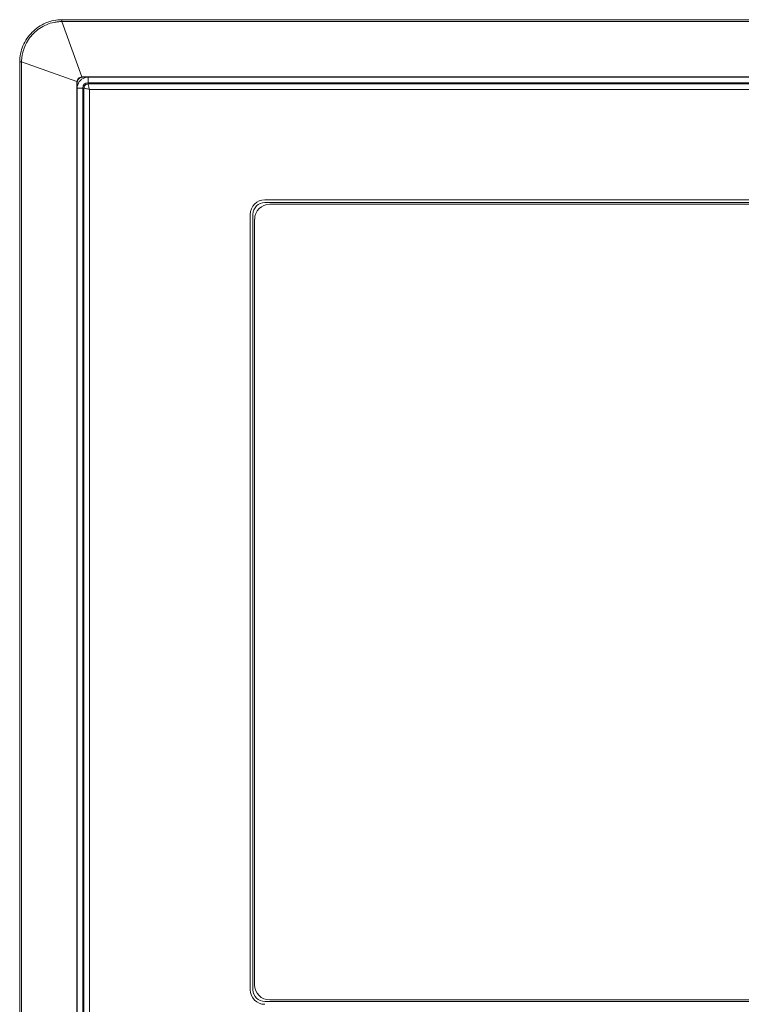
# Model space of a CAD drawing. Header units: millimetres. Extents: x 0 to 1118, y 0 to 864.
# Tile 32 of 235: x 347 to 363, y 204 to 226. Entities that reach past the tile are written whole.
import ezdxf

# ---------------------------------------------------------------- set-up
doc = ezdxf.new("R2010")
doc.units = ezdxf.units.MM

msp = doc.modelspace()

# ---------------------------------------------------------------- linework, layer by layer
at = {"color": 9, "linetype": 'Continuous', "lineweight": 0}
for p, q in [((347.534, 226.075), (347.534, 226.032)), ((347.534, 226.075), (385.202, 226.075)), ((347.534, 226.032), (347.975, 224.796)), ((385.202, 226.032), (347.534, 226.032)), ((346.633, 225.131), (346.59, 225.131)), ((346.59, 173.963), (346.59, 225.131)), ((347.869, 224.69), (346.633, 225.131)), ((346.633, 225.131), (346.633, 173.963)), ((348.118, 224.788), (348.118, 224.666)), ((348.118, 224.666), (348.118, 224.639)), ((384.618, 224.666), (348.118, 224.666)), ((348.118, 224.639), (384.618, 224.639)), ((347.999, 224.547), (347.877, 224.547)), ((348.026, 224.547), (347.999, 224.547)), ((347.999, 224.547), (347.999, 174.547)), ((348.026, 174.547), (348.026, 224.547)), ((348.151, 224.514), (348.151, 174.58)), ((384.585, 224.514), (348.151, 224.514))]:
    msp.add_line(p, q, dxfattribs=at)
at = {"color": 7, "linetype": 'Continuous', "lineweight": 15}
for p, q in [((347.868, 224.681), (347.869, 224.69)), ((347.868, 224.681), (347.868, 174.413)), ((347.877, 224.68), (347.868, 224.681)), ((347.877, 174.414), (347.877, 224.68)), ((347.975, 224.796), (347.984, 224.797)), ((384.752, 224.797), (347.984, 224.797)), ((347.984, 224.797), (347.985, 224.788)), ((347.985, 224.788), (384.751, 224.788)), ((380.668, 222.05), (352.068, 222.05)), ((352.068, 221.99), (380.668, 221.99)), ((380.558, 221.952), (352.178, 221.952)), ((351.742, 221.725), (351.742, 204.4)), ((351.803, 204.4), (351.803, 221.725)), ((351.84, 221.615), (351.84, 204.51)), ((352.178, 204.172), (380.558, 204.172)), ((380.668, 204.134), (352.068, 204.134))]:
    msp.add_line(p, q, dxfattribs=at)
at = {"color": 9, "linetype": 'Continuous', "lineweight": 0}
for radius, start, end in [(0.244, 98.671, 171.329), (0.119, 90, 180)]:
    msp.add_arc((348.118, 224.547), radius, start, end, dxfattribs=at)
at = {"color": 7, "linetype": 'Continuous', "lineweight": 15}
for centre, radius, start, end in [((352.068, 221.725), 0.326, 90, 180), ((352.068, 221.725), 0.265, 90, 180), ((352.178, 221.615), 0.337, 90, 180), ((352.068, 204.4), 0.326, 180, 270), ((352.068, 204.4), 0.265, 180, 270), ((352.178, 204.51), 0.338, 180, 270)]:
    msp.add_arc(centre, radius, start, end, dxfattribs=at)
at = {"color": 9, "linetype": 'Continuous', "lineweight": 0}
for points, knots in [([(346.59, 225.131), (346.59, 225.193), (346.597, 225.255), (346.622, 225.376), (346.64, 225.435), (346.688, 225.548), (346.718, 225.602), (346.787, 225.705), (346.826, 225.752), (346.913, 225.839), (346.961, 225.879), (347.063, 225.948), (347.117, 225.977), (347.231, 226.025), (347.29, 226.044), (347.41, 226.068), (347.472, 226.075), (347.534, 226.075)], [0, 0, 0, 0, 0.125, 0.125, 0.25, 0.25, 0.375, 0.375, 0.5, 0.5, 0.625, 0.625, 0.75, 0.75, 0.875, 0.875, 1, 1, 1, 1]), ([(347.534, 226.032), (347.504, 226.032), (347.475, 226.031), (347.416, 226.025), (347.387, 226.021), (347.301, 226.004), (347.244, 225.986), (347.135, 225.94), (347.084, 225.912), (346.986, 225.846), (346.94, 225.808), (346.857, 225.726), (346.82, 225.68), (346.753, 225.582), (346.725, 225.53), (346.68, 225.423), (346.662, 225.366), (346.644, 225.279), (346.64, 225.25), (346.634, 225.191), (346.632, 225.161), (346.633, 225.131)], [0, 0, 0, 0, 0.0625, 0.0625, 0.125, 0.125, 0.25, 0.25, 0.375, 0.375, 0.5, 0.5, 0.625, 0.625, 0.75, 0.75, 0.875, 0.875, 0.9375, 0.9375, 1, 1, 1, 1]), ([(348.026, 224.547), (348.027, 224.559), (348.03, 224.583), (348.051, 224.613), (348.082, 224.635), (348.106, 224.638), (348.118, 224.639)], [0, 0, 0, 0, 0.2501539, 0.5, 0.7498461, 1, 1, 1, 1]), ([(348.118, 224.639), (348.118, 224.636), (348.119, 224.633), (348.123, 224.616), (348.129, 224.595), (348.138, 224.561), (348.147, 224.53), (348.151, 224.514)], [0, 0, 0, 0, 0.24141, 0.368713, 0.500412, 0.750079, 1, 1, 1, 1]), ([(348.026, 224.547), (348.028, 224.547), (348.032, 224.546), (348.049, 224.542), (348.07, 224.536), (348.104, 224.527), (348.135, 224.518), (348.151, 224.514)], [0, 0, 0, 0, 0.241429, 0.368727, 0.500412, 0.750079, 1, 1, 1, 1])]:
    msp.add_open_spline(points, degree=3, knots=knots, dxfattribs=at)
at = {"color": 7, "linetype": 'Continuous', "lineweight": 15}
for points, knots in [([(347.975, 224.796), (347.949, 224.792), (347.924, 224.78), (347.885, 224.741), (347.873, 224.716), (347.869, 224.69)], [0, 0, 0, 0, 0.5, 0.5, 1, 1, 1, 1]), ([(347.877, 224.68), (347.879, 224.694), (347.882, 224.707), (347.893, 224.733), (347.901, 224.744), (347.921, 224.764), (347.932, 224.772), (347.957, 224.783), (347.971, 224.786), (347.985, 224.788)], [0, 0, 0, 0, 0.25, 0.25, 0.5, 0.5, 0.75, 0.75, 1, 1, 1, 1])]:
    msp.add_open_spline(points, degree=3, knots=knots, dxfattribs=at)

doc.saveas('drawing.dxf')
